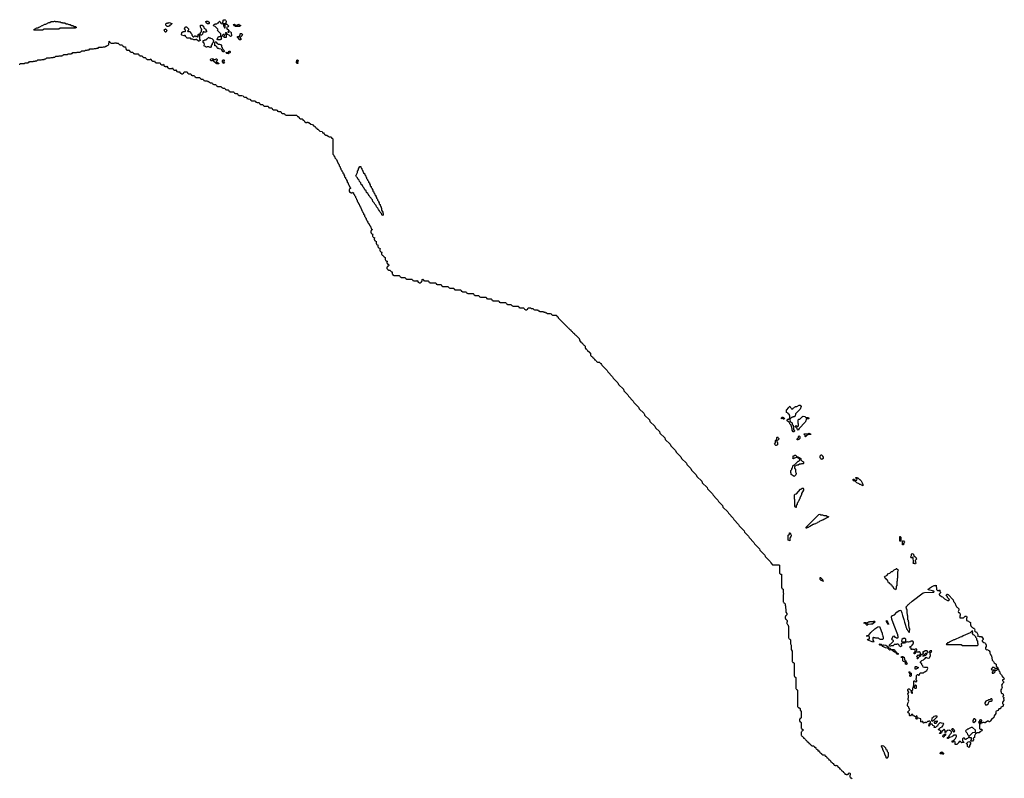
# Model space of a CAD drawing. Extents: x 2708302 to 2968450, y 494490 to 722710.
# Tile 185 of 256: x 2853035 to 2874900, y 655249 to 672090. Entities that reach past the tile are written whole.
import ezdxf

# ---------------------------------------------------------------- set-up
doc = ezdxf.new("R2010")
doc.units = 0

msp = doc.modelspace()

# ---------------------------------------------------------------- linework, layer by layer
at = {"layer": '0CON20XD'}
for points in [[(2853545, 671860), (2853355, 671860), (2853350, 671865), (2853355, 671880), (2853365, 671880), (2853413, 671907), (2853435, 671910), (2853463, 671927), (2853485, 671930), (2853535, 671960), (2853545, 671960), (2853595, 671988), (2853612, 671988), (2853685, 672028), (2853705, 672030), (2853735, 672050), (2853795, 672050), (2853805, 672060), (2853815, 672060), (2853825, 672050), (2853885, 672050), (2853895, 672040), (2853935, 672040), (2853945, 672030), (2853975, 672030), (2853985, 672020), (2854035, 672020), (2854065, 672000), (2854095, 672000), (2854125, 671980), (2854155, 671980), (2854185, 671960), (2854215, 671960), (2854245, 671940), (2854275, 671940), (2854290, 671925), (2854288, 671912), (2854275, 671910), (2854265, 671900), (2853935, 671900), (2853905, 671880), (2853575, 671880), (2853545, 671860)], [(2856335, 671940), (2856312, 671942), (2856282, 671972), (2856280, 671995), (2856295, 672010), (2856315, 672010), (2856325, 672020), (2856345, 672020), (2856355, 672030), (2856410, 672005), (2856410, 671995), (2856385, 671970), (2856372, 671968), (2856355, 671950), (2856345, 671950), (2856335, 671940)], [(2857015, 671610), (2857005, 671610), (2856965, 671650), (2856945, 671650), (2856935, 671640), (2856905, 671640), (2856875, 671660), (2856845, 671660), (2856825, 671680), (2856755, 671680), (2856732, 671702), (2856728, 671718), (2856708, 671738), (2856695, 671740), (2856685, 671730), (2856635, 671750), (2856630, 671755), (2856632, 671808), (2856665, 671830), (2856695, 671830), (2856705, 671820), (2856720, 671835), (2856720, 671855), (2856690, 671885), (2856692, 671898), (2856722, 671928), (2856738, 671928), (2856780, 671885), (2856780, 671855), (2856762, 671838), (2856762, 671832), (2856775, 671820), (2856785, 671830), (2856818, 671828), (2856832, 671792), (2856858, 671768), (2856860, 671745), (2856870, 671735), (2856872, 671722), (2856885, 671710), (2856905, 671710), (2856925, 671730), (2856935, 671730), (2856945, 671720), (2856955, 671720), (2856965, 671730), (2856982, 671712), (2856995, 671710), (2857000, 671715), (2857000, 671765), (2857005, 671770), (2857018, 671768), (2857020, 671745), (2857030, 671735), (2857030, 671655), (2857040, 671645), (2857040, 671625), (2857015, 671610)], [(2857075, 671750), (2857055, 671750), (2857040, 671765), (2857040, 671785), (2857060, 671805), (2857060, 671815), (2857070, 671825), (2857070, 671855), (2857080, 671865), (2857080, 671875), (2857062, 671892), (2857050, 671925), (2857050, 671965), (2857055, 671970), (2857085, 671970), (2857118, 671948), (2857122, 671912), (2857142, 671892), (2857155, 671890), (2857168, 671878), (2857170, 671855), (2857190, 671825), (2857165, 671810), (2857135, 671810), (2857125, 671820), (2857112, 671818), (2857100, 671805), (2857098, 671772), (2857075, 671750)], [(2857235, 672000), (2857205, 672000), (2857198, 672008), (2857182, 672012), (2857180, 672025), (2857170, 672035), (2857172, 672048), (2857185, 672060), (2857215, 672060), (2857240, 672035), (2857240, 672005), (2857235, 672000)], [(2857485, 671640), (2857435, 671640), (2857422, 671652), (2857420, 671665), (2857438, 671682), (2857440, 671705), (2857452, 671718), (2857485, 671720), (2857498, 671732), (2857500, 671775), (2857432, 671842), (2857430, 671855), (2857440, 671865), (2857438, 671878), (2857378, 671938), (2857345, 671950), (2857340, 671965), (2857362, 671988), (2857375, 671990), (2857385, 672000), (2857415, 672000), (2857432, 672018), (2857448, 672022), (2857460, 672035), (2857462, 672048), (2857475, 672060), (2857490, 672045), (2857492, 672022), (2857512, 672002), (2857545, 672000), (2857550, 672015), (2857540, 672025), (2857540, 672035), (2857550, 672045), (2857552, 672078), (2857565, 672090), (2857595, 672090), (2857608, 672078), (2857610, 672065), (2857620, 672055), (2857620, 672035), (2857610, 672025), (2857612, 672002), (2857622, 671992), (2857635, 671990), (2857670, 671955), (2857668, 671932), (2857630, 671915), (2857632, 671892), (2857680, 671855), (2857680, 671845), (2857662, 671828), (2857660, 671815), (2857665, 671810), (2857678, 671812), (2857685, 671830), (2857718, 671818), (2857730, 671805), (2857730, 671775), (2857740, 671765), (2857740, 671735), (2857728, 671722), (2857715, 671720), (2857688, 671748), (2857652, 671762), (2857628, 671798), (2857605, 671800), (2857600, 671775), (2857620, 671745), (2857618, 671692), (2857572, 671692), (2857570, 671725), (2857580, 671735), (2857580, 671745), (2857568, 671758), (2857555, 671760), (2857532, 671738), (2857530, 671725), (2857510, 671705), (2857510, 671685), (2857520, 671675), (2857510, 671665), (2857508, 671652), (2857495, 671650), (2857485, 671640)], [(2857595, 671910), (2857600, 671915), (2857600, 671995), (2857595, 672000), (2857565, 672000), (2857560, 671995), (2857560, 671955), (2857570, 671945), (2857582, 671912), (2857595, 671910)], [(2857915, 671940), (2857825, 671940), (2857818, 671948), (2857802, 671952), (2857780, 671985), (2857805, 671990), (2857825, 671970), (2857865, 671970), (2857895, 671990), (2857912, 671972), (2857940, 671965), (2857938, 671952), (2857925, 671950), (2857915, 671940)], [(2856275, 671810), (2856262, 671812), (2856250, 671845), (2856240, 671855), (2856240, 671865), (2856275, 671890), (2856300, 671855), (2856288, 671822), (2856275, 671810)], [(2857275, 671470), (2857265, 671470), (2857235, 671490), (2857195, 671490), (2857185, 671480), (2857175, 671480), (2857158, 671498), (2857132, 671502), (2857130, 671515), (2857140, 671545), (2857130, 671555), (2857128, 671568), (2857110, 671585), (2857110, 671625), (2857115, 671630), (2857135, 671630), (2857145, 671640), (2857165, 671640), (2857172, 671648), (2857188, 671652), (2857192, 671668), (2857208, 671672), (2857235, 671700), (2857245, 671690), (2857265, 671690), (2857272, 671682), (2857305, 671670), (2857330, 671645), (2857330, 671635), (2857340, 671625), (2857340, 671605), (2857330, 671595), (2857330, 671585), (2857310, 671565), (2857310, 671545), (2857290, 671515), (2857290, 671495), (2857275, 671470)], [(2857945, 671640), (2857912, 671642), (2857908, 671658), (2857872, 671692), (2857870, 671715), (2857885, 671720), (2857895, 671710), (2857908, 671712), (2857930, 671745), (2857930, 671775), (2857935, 671780), (2857965, 671780), (2857980, 671755), (2857970, 671745), (2857970, 671735), (2857930, 671695), (2857932, 671672), (2857950, 671665), (2857945, 671640)], [(2853025, 671100), (2853038, 671102), (2853055, 671120), (2853135, 671120), (2853155, 671130), (2853215, 671130), (2853225, 671140), (2853238, 671142), (2853255, 671160), (2853335, 671160), (2853343, 671167), (2853375, 671170), (2853385, 671180), (2853415, 671180), (2853435, 671200), (2853515, 671200), (2853535, 671210), (2853575, 671210), (2853585, 671220), (2853615, 671220), (2853635, 671240), (2853715, 671240), (2853735, 671250), (2853775, 671250), (2853785, 671260), (2853815, 671260), (2853835, 671280), (2853895, 671280), (2853915, 671290), (2853975, 671290), (2853985, 671300), (2853998, 671302), (2854015, 671320), (2854095, 671320), (2854115, 671330), (2854175, 671330), (2854185, 671340), (2854198, 671342), (2854215, 671360), (2854295, 671360), (2854315, 671370), (2854375, 671370), (2854385, 671380), (2854398, 671382), (2854415, 671400), (2854475, 671400), (2854495, 671410), (2854535, 671410), (2854545, 671420), (2854575, 671420), (2854595, 671440), (2854675, 671440), (2854695, 671450), (2854735, 671450), (2854745, 671460), (2854775, 671460), (2854795, 671480), (2854875, 671480), (2854895, 671490), (2854935, 671490), (2854945, 671500), (2854958, 671502), (2854975, 671520), (2854998, 671522), (2855018, 671542), (2855020, 671605), (2855025, 671610), (2855040, 671595), (2855042, 671582), (2855055, 671580), (2855065, 671570), (2855135, 671570), (2855145, 671580), (2855175, 671580), (2855185, 671570), (2855225, 671570), (2855240, 671555), (2855242, 671542), (2855255, 671540), (2855265, 671530), (2855305, 671530), (2855320, 671515), (2855322, 671502), (2855335, 671500), (2855345, 671490), (2855388, 671488), (2855390, 671445), (2855400, 671435), (2855402, 671422), (2855415, 671420), (2855425, 671410), (2855455, 671410), (2855465, 671420), (2855482, 671382), (2855495, 671380), (2855505, 671370), (2855545, 671370), (2855558, 671358), (2855562, 671342), (2855575, 671340), (2855585, 671330), (2855665, 671330), (2855680, 671315), (2855682, 671302), (2855695, 671300), (2855705, 671290), (2855745, 671290), (2855760, 671275), (2855762, 671262), (2855775, 671260), (2855785, 671250), (2855825, 671250), (2855838, 671238), (2855842, 671222), (2855855, 671220), (2855865, 671210), (2855935, 671210), (2855945, 671220), (2855962, 671182), (2855975, 671180), (2855985, 671170), (2856015, 671170), (2856025, 671180), (2856042, 671142), (2856055, 671140), (2856065, 671130), (2856135, 671130), (2856145, 671140), (2856165, 671100)], [(2857575, 671380), (2857555, 671380), (2857522, 671412), (2857520, 671425), (2857508, 671438), (2857465, 671440), (2857455, 671450), (2857432, 671452), (2857420, 671465), (2857418, 671478), (2857388, 671508), (2857372, 671512), (2857370, 671585), (2857382, 671598), (2857388, 671598), (2857422, 671562), (2857435, 671560), (2857445, 671550), (2857475, 671550), (2857485, 671540), (2857505, 671540), (2857518, 671528), (2857520, 671485), (2857530, 671475), (2857542, 671442), (2857570, 671415), (2857570, 671405), (2857580, 671395), (2857575, 671380)], [(2857665, 671330), (2857632, 671342), (2857620, 671355), (2857620, 671365), (2857635, 671370), (2857645, 671360), (2857680, 671360), (2857682, 671388), (2857705, 671390), (2857710, 671385), (2857708, 671362), (2857695, 671350), (2857680, 671360), (2857680, 671345), (2857665, 671330)], [(2856165, 671100), (2856175, 671100), (2856185, 671090), (2856215, 671090), (2856225, 671100), (2856242, 671062), (2856255, 671060), (2856265, 671050), (2856295, 671050), (2856305, 671060), (2856322, 671022), (2856335, 671020), (2856345, 671010), (2856415, 671010), (2856425, 671020), (2856442, 670982), (2856455, 670980), (2856465, 670970), (2856495, 670970), (2856505, 670980), (2856522, 670942), (2856535, 670940), (2856545, 670930), (2856575, 670930), (2856585, 670940), (2856602, 670902), (2856615, 670900), (2856625, 670890), (2856655, 670890), (2856662, 670898), (2856678, 670902), (2856680, 670915), (2856695, 670930), (2856745, 670930), (2856760, 670915), (2856762, 670902), (2856775, 670900), (2856785, 670890), (2856825, 670890), (2856840, 670875), (2856842, 670862), (2856855, 670860), (2856865, 670850), (2856905, 670850), (2856920, 670835), (2856922, 670822), (2856935, 670820), (2856945, 670810), (2857025, 670810), (2857040, 670795), (2857042, 670782), (2857055, 670780), (2857065, 670770), (2857105, 670770), (2857120, 670755), (2857122, 670742), (2857135, 670740), (2857145, 670730), (2857205, 670730), (2857215, 670720), (2857235, 670720), (2857242, 670702), (2857255, 670700), (2857265, 670690), (2857305, 670690), (2857320, 670675), (2857322, 670662), (2857335, 670660), (2857345, 670650), (2857385, 670650), (2857400, 670635), (2857402, 670622), (2857415, 670620), (2857425, 670610), (2857505, 670610), (2857520, 670595), (2857522, 670582), (2857535, 670580), (2857545, 670570), (2857585, 670570), (2857600, 670555), (2857602, 670542), (2857615, 670540), (2857625, 670530), (2857665, 670530), (2857680, 670515), (2857682, 670502), (2857695, 670500), (2857705, 670490), (2857785, 670490), (2857800, 670475), (2857802, 670462), (2857815, 670460), (2857825, 670450), (2857865, 670450), (2857880, 670435), (2857882, 670422), (2857895, 670420), (2857905, 670410), (2857965, 670410), (2857995, 670400), (2858002, 670382), (2858015, 670380), (2858025, 670370), (2858065, 670370), (2858080, 670355), (2858082, 670342), (2858095, 670340), (2858105, 670330), (2858148, 670328), (2858160, 670315), (2858162, 670302), (2858175, 670300), (2858185, 670290), (2858252, 670288), (2858275, 670280), (2858282, 670262), (2858295, 670260), (2858305, 670250), (2858345, 670250), (2858360, 670235), (2858362, 670222), (2858375, 670220), (2858385, 670210), (2858425, 670210), (2858440, 670195), (2858442, 670182), (2858455, 670180), (2858465, 670170), (2858545, 670170), (2858560, 670155), (2858562, 670142), (2858575, 670140), (2858585, 670130), (2858625, 670130), (2858640, 670115), (2858642, 670102), (2858655, 670100), (2858665, 670090), (2858732, 670088), (2858755, 670080), (2858762, 670062), (2858775, 670060), (2858785, 670050), (2858825, 670050), (2858840, 670035), (2858842, 670022), (2858855, 670020), (2858865, 670010), (2858905, 670010), (2858918, 669998), (2858922, 669982), (2858935, 669980), (2858945, 669970), (2859185, 669970), (2859200, 669955), (2859202, 669942), (2859218, 669938), (2859240, 669915), (2859242, 669902), (2859255, 669900), (2859265, 669890), (2859308, 669888), (2859320, 669875), (2859322, 669862), (2859338, 669858), (2859360, 669835), (2859362, 669822), (2859375, 669820), (2859385, 669810), (2859415, 669810), (2859425, 669820), (2859435, 669810), (2859455, 669810), (2859502, 669772), (2859535, 669760), (2859562, 669732), (2859588, 669728), (2859590, 669715), (2859602, 669702), (2859612, 669692), (2859628, 669688), (2859632, 669672), (2859642, 669662), (2859658, 669658), (2859702, 669612), (2859750, 669605), (2859760, 669595), (2859762, 669582), (2859778, 669578), (2859798, 669558), (2859802, 669542), (2859815, 669540), (2859825, 669530), (2859855, 669530), (2859882, 669502), (2859895, 669500), (2859905, 669490), (2859947, 669487), (2859960, 669475), (2859962, 669462), (2859975, 669460), (2859988, 669448), (2859990, 669105), (2860010, 669085), (2860010, 669065), (2860030, 669045), (2860032, 669022), (2860068, 668988), (2860100, 668915), (2860110, 668905), (2860110, 668895), (2860120, 668885), (2860120, 668875), (2860130, 668865), (2860130, 668845), (2860150, 668825), (2860150, 668805), (2860170, 668785), (2860170, 668765), (2860190, 668745), (2860190, 668725), (2860210, 668705), (2860210, 668685), (2860230, 668665), (2860230, 668645), (2860250, 668625), (2860250, 668605), (2860270, 668585), (2860270, 668565), (2860290, 668545), (2860290, 668525), (2860310, 668505), (2860310, 668485), (2860330, 668465), (2860330, 668445), (2860340, 668435), (2860372, 668362), (2860380, 668355), (2860380, 668345), (2860362, 668338), (2860360, 668325), (2860350, 668315), (2860350, 668285), (2860360, 668275), (2860362, 668262), (2860375, 668260), (2860385, 668250), (2860415, 668250), (2860425, 668260), (2860450, 668245), (2860450, 668225), (2860470, 668205), (2860470, 668185), (2860490, 668165), (2860490, 668145), (2860510, 668125), (2860512, 668102), (2860530, 668085), (2860530, 668065), (2860540, 668055), (2860540, 668045), (2860550, 668035), (2860550, 668025), (2860560, 668015), (2860560, 668005), (2860570, 667995), (2860570, 667985), (2860580, 667975), (2860580, 667965), (2860590, 667955), (2860590, 667945), (2860600, 667935), (2860600, 667925), (2860610, 667915), (2860642, 667842), (2860650, 667835), (2860652, 667812), (2860670, 667795), (2860672, 667772), (2860690, 667755), (2860692, 667732), (2860710, 667715), (2860712, 667692), (2860730, 667675), (2860730, 667655), (2860747, 667637), (2860750, 667615), (2860767, 667597), (2860772, 667572), (2860790, 667565), (2860802, 667532), (2860820, 667515), (2860820, 667505), (2860830, 667495), (2860830, 667475), (2860840, 667465), (2860842, 667452), (2860860, 667435), (2860860, 667425), (2860842, 667418), (2860840, 667405), (2860830, 667395), (2860830, 667365), (2860840, 667355), (2860842, 667342), (2860878, 667328), (2860870, 667315), (2860870, 667285), (2860880, 667275), (2860882, 667262), (2860918, 667248), (2860910, 667235), (2860910, 667205), (2860920, 667195), (2860922, 667182), (2860958, 667168), (2860950, 667155), (2860950, 667125), (2860960, 667115), (2860962, 667102), (2860998, 667088), (2860990, 667075), (2860990, 667045), (2861000, 667035), (2861002, 667022), (2861038, 667008), (2861030, 666995), (2861030, 666965), (2861040, 666955), (2861042, 666942), (2861078, 666928), (2861075, 666920)], [(2857455, 671110), (2857415, 671110), (2857408, 671118), (2857395, 671120), (2857342, 671172), (2857340, 671185), (2857328, 671198), (2857322, 671198), (2857305, 671180), (2857285, 671180), (2857270, 671195), (2857272, 671208), (2857282, 671218), (2857315, 671230), (2857335, 671210), (2857385, 671210), (2857395, 671220), (2857408, 671218), (2857420, 671205), (2857420, 671195), (2857400, 671165), (2857432, 671132), (2857445, 671130), (2857458, 671118), (2857455, 671110)], [(2857575, 671120), (2857562, 671122), (2857540, 671155), (2857540, 671185), (2857555, 671200), (2857568, 671198), (2857580, 671185), (2857570, 671175), (2857570, 671145), (2857580, 671135), (2857575, 671120)], [(2859215, 671120), (2859195, 671120), (2859180, 671135), (2859180, 671165), (2859190, 671175), (2859192, 671188), (2859205, 671200), (2859220, 671185), (2859220, 671175), (2859200, 671145), (2859218, 671128), (2859215, 671120)], [(2861095, 667740), (2861080, 667755), (2861068, 667788), (2861040, 667815), (2861028, 667848), (2861000, 667875), (2860988, 667908), (2860960, 667935), (2860948, 667968), (2860920, 667995), (2860908, 668028), (2860880, 668055), (2860868, 668088), (2860810, 668155), (2860798, 668188), (2860770, 668215), (2860768, 668228), (2860740, 668255), (2860728, 668288), (2860700, 668315), (2860688, 668348), (2860660, 668375), (2860648, 668408), (2860620, 668435), (2860608, 668468), (2860580, 668495), (2860570, 668525), (2860552, 668542), (2860538, 668578), (2860512, 668602), (2860510, 668615), (2860500, 668625), (2860540, 668695), (2860540, 668725), (2860560, 668755), (2860560, 668785), (2860568, 668792), (2860585, 668830), (2860608, 668828), (2860610, 668815), (2860620, 668805), (2860620, 668795), (2860630, 668785), (2860630, 668775), (2860640, 668765), (2860672, 668692), (2860698, 668668), (2860700, 668645), (2860720, 668625), (2860720, 668605), (2860740, 668585), (2860740, 668565), (2860760, 668545), (2860760, 668525), (2860780, 668505), (2860780, 668485), (2860800, 668465), (2860800, 668445), (2860820, 668425), (2860820, 668405), (2860840, 668385), (2860840, 668365), (2860860, 668345), (2860860, 668325), (2860880, 668305), (2860880, 668285), (2860900, 668265), (2860900, 668245), (2860920, 668225), (2860920, 668205), (2860940, 668185), (2860940, 668165), (2860960, 668145), (2860960, 668125), (2860980, 668105), (2860980, 668085), (2861000, 668065), (2861000, 668045), (2861020, 668025), (2861020, 668005), (2861040, 667985), (2861040, 667965), (2861050, 667955), (2861050, 667945), (2861060, 667935), (2861060, 667915), (2861070, 667905), (2861070, 667865), (2861100, 667815), (2861100, 667795), (2861108, 667785), (2861107, 667763), (2861095, 667740)], [(2861075, 666920), (2861070, 666915), (2861070, 666885), (2861080, 666875), (2861082, 666862), (2861095, 666860), (2861120, 666835), (2861122, 666822), (2861135, 666820), (2861148, 666808), (2861150, 666765), (2861160, 666755), (2861162, 666742), (2861200, 666725), (2861190, 666715), (2861190, 666685), (2861200, 666675), (2861200, 666665), (2861215, 666660), (2861230, 666645), (2861230, 666635), (2861215, 666620), (2861202, 666618), (2861200, 666605), (2861190, 666595), (2861190, 666565), (2861200, 666555), (2861202, 666542), (2861215, 666540), (2861225, 666530), (2861255, 666530), (2861292, 666492), (2861305, 666490), (2861310, 666485), (2861310, 666445), (2861320, 666435), (2861322, 666422), (2861335, 666420), (2861345, 666410), (2861465, 666410), (2861480, 666395), (2861482, 666382), (2861495, 666380), (2861505, 666370), (2861585, 666370), (2861600, 666355), (2861602, 666342), (2861615, 666340), (2861625, 666330), (2861745, 666330), (2861760, 666315), (2861762, 666302), (2861775, 666300), (2861785, 666290), (2861855, 666290), (2861865, 666300), (2861882, 666262), (2861895, 666260), (2861905, 666250), (2861935, 666250), (2861942, 666258), (2861958, 666262), (2861960, 666275), (2861970, 666285), (2861970, 666325), (2861985, 666330), (2862000, 666315), (2862002, 666302), (2862015, 666300), (2862025, 666290), (2862105, 666290), (2862120, 666275), (2862122, 666262), (2862135, 666260), (2862145, 666250), (2862265, 666250), (2862280, 666235), (2862282, 666222), (2862295, 666220), (2862305, 666210), (2862385, 666210), (2862400, 666195), (2862402, 666182), (2862415, 666180), (2862425, 666170), (2862545, 666170), (2862560, 666155), (2862562, 666142), (2862575, 666140), (2862585, 666130), (2862665, 666130), (2862680, 666115), (2862682, 666102), (2862695, 666100), (2862705, 666090), (2862825, 666090), (2862840, 666075), (2862842, 666062), (2862855, 666060), (2862865, 666050), (2862945, 666050), (2862960, 666035), (2862962, 666022), (2862975, 666020), (2862985, 666010), (2863105, 666010), (2863120, 665995), (2863122, 665982), (2863135, 665980), (2863145, 665970), (2863225, 665970), (2863240, 665955), (2863242, 665942), (2863255, 665940), (2863265, 665930), (2863385, 665930), (2863400, 665915), (2863402, 665902), (2863415, 665900), (2863425, 665890), (2863505, 665890), (2863520, 665875), (2863522, 665862), (2863535, 665860), (2863545, 665850), (2863665, 665850), (2863680, 665835), (2863682, 665822), (2863695, 665820), (2863705, 665810), (2863825, 665810), (2863840, 665795), (2863842, 665782), (2863855, 665780), (2863865, 665770), (2863945, 665770), (2863960, 665755), (2863962, 665742), (2863975, 665740), (2863985, 665730), (2864105, 665730), (2864120, 665715), (2864122, 665702), (2864138, 665698), (2864145, 665690), (2864225, 665690), (2864238, 665678), (2864242, 665662), (2864258, 665658), (2864265, 665650), (2864295, 665650), (2864302, 665658), (2864318, 665662), (2864320, 665675), (2864335, 665690), (2864385, 665690), (2864395, 665680), (2864437, 665677), (2864442, 665662), (2864455, 665660), (2864465, 665650), (2864525, 665650), (2864535, 665640), (2864555, 665640), (2864562, 665622), (2864578, 665618), (2864585, 665610), (2864665, 665610), (2864675, 665600), (2864715, 665600), (2864722, 665582), (2864735, 665580), (2864745, 665570), (2864815, 665568), (2864835, 665560), (2864842, 665542), (2864858, 665538), (2864865, 665530), (2864945, 665530), (2864960, 665515), (2864962, 665502), (2864975, 665500), (2864990, 665485), (2864992, 665472), (2865112, 665352), (2865212, 665252), (2865225, 665250), (2865232, 665232), (2865252, 665212), (2865265, 665210), (2865272, 665192), (2865292, 665172), (2865305, 665170), (2865312, 665152), (2865332, 665132), (2865345, 665130), (2865352, 665112), (2865372, 665092), (2865385, 665090), (2865460, 665015), (2865462, 665002), (2865470, 664995), (2865470, 664965), (2865478, 664958), (2865482, 664942), (2865495, 664940), (2865508, 664928), (2865520, 664915), (2865522, 664902), (2865535, 664900), (2865558, 664878), (2865562, 664862), (2865575, 664860), (2865590, 664845), (2865590, 664805), (2865598, 664798), (2865602, 664782), (2865615, 664780), (2865628, 664768), (2865640, 664755), (2865642, 664742), (2865655, 664740), (2865678, 664718), (2865682, 664702), (2865695, 664700), (2865710, 664685), (2865710, 664645), (2865718, 664638), (2865722, 664622), (2865735, 664620), (2865748, 664608), (2865760, 664595), (2865762, 664582), (2865775, 664580), (2865788, 664568), (2865800, 664555), (2865802, 664542), (2865815, 664540), (2865840, 664515), (2865842, 664502), (2865858, 664498), (2865865, 664490), (2865908, 664488), (2865918, 664478), (2865922, 664462), (2865938, 664458), (2865958, 664438), (2865962, 664422), (2866080, 664305), (2866092, 664272), (2866200, 664165), (2866212, 664132), (2866320, 664025), (2866332, 663992), (2866440, 663885), (2866452, 663852), (2866540, 663765), (2866552, 663732), (2866660, 663625), (2866672, 663592), (2866780, 663485), (2866792, 663452), (2866892, 663352), (2866908, 663328), (2866912, 663312), (2867020, 663205), (2867032, 663172), (2867140, 663065), (2867152, 663032), (2867240, 662945), (2867252, 662912), (2867360, 662805), (2867372, 662772), (2867480, 662665), (2867492, 662632), (2867600, 662525), (2867612, 662492), (2867720, 662385), (2867732, 662352), (2867840, 662245), (2867852, 662212), (2867940, 662125), (2867952, 662092), (2868060, 661985), (2868072, 661952), (2868180, 661845), (2868192, 661812), (2868300, 661705), (2868312, 661672), (2868420, 661565), (2868432, 661532), (2868510, 661455), (2868540, 661425), (2868552, 661392), (2868640, 661305), (2868652, 661272), (2868760, 661165), (2868772, 661132), (2868880, 661025), (2868892, 660992), (2869000, 660885), (2869012, 660852), (2869120, 660745), (2869132, 660712), (2869220, 660625), (2869232, 660592), (2869340, 660485), (2869352, 660452), (2869460, 660345), (2869472, 660312), (2869580, 660205), (2869592, 660172), (2869700, 660065), (2869712, 660032), (2869755, 659990), (2869895, 659990), (2869908, 659978), (2869910, 659805), (2869932, 659782), (2869948, 659778), (2869960, 659765), (2869950, 659755), (2869950, 659485), (2869958, 659478), (2869962, 659462), (2869978, 659458), (2869990, 659445), (2869990, 659365), (2870000, 659355), (2870000, 659335), (2869990, 659325), (2869990, 659165), (2869998, 659158), (2870002, 659142), (2870018, 659138), (2870030, 659125), (2870030, 659085), (2870040, 659075), (2870040, 659025), (2870050, 659015), (2870050, 658935), (2870070, 658905), (2870070, 658875), (2870058, 658862), (2870042, 658858), (2870038, 658842), (2870030, 658835), (2870030, 658805), (2870038, 658798), (2870042, 658782), (2870058, 658778), (2870080, 658755), (2870080, 658725), (2870070, 658715), (2870070, 658685), (2870078, 658678), (2870082, 658662), (2870098, 658648), (2870100, 658635)], [(2870225, 662940), (2870212, 662942), (2870190, 662975), (2870190, 663015), (2870180, 663025), (2870180, 663055), (2870170, 663065), (2870168, 663088), (2870135, 663120), (2870128, 663148), (2870080, 663185), (2870080, 663205), (2870095, 663220), (2870108, 663222), (2870138, 663242), (2870140, 663295), (2870130, 663305), (2870128, 663318), (2870102, 663342), (2870098, 663358), (2870062, 663372), (2870060, 663425), (2870118, 663482), (2870122, 663498), (2870135, 663510), (2870148, 663498), (2870152, 663482), (2870168, 663468), (2870172, 663452), (2870205, 663450), (2870212, 663468), (2870228, 663472), (2870242, 663488), (2870258, 663492), (2870265, 663500), (2870295, 663500), (2870345, 663530), (2870365, 663530), (2870390, 663505), (2870370, 663445), (2870262, 663338), (2870258, 663292), (2870235, 663270), (2870205, 663270), (2870195, 663260), (2870172, 663258), (2870152, 663238), (2870148, 663222), (2870140, 663215), (2870142, 663172), (2870152, 663162), (2870168, 663158), (2870188, 663138), (2870190, 663105), (2870208, 663088), (2870212, 663072), (2870220, 663065), (2870220, 662995), (2870240, 662965), (2870238, 662952), (2870225, 662940)], [(2870015, 663220), (2869995, 663220), (2869975, 663240), (2869952, 663232), (2869950, 663255), (2869975, 663270), (2869982, 663262), (2869995, 663260), (2870020, 663235), (2870015, 663220)], [(2870325, 662980), (2870310, 662985), (2870298, 663018), (2870260, 663055), (2870262, 663068), (2870275, 663080), (2870305, 663060), (2870318, 663062), (2870330, 663075), (2870330, 663115), (2870320, 663125), (2870322, 663208), (2870335, 663220), (2870358, 663222), (2870415, 663280), (2870428, 663282), (2870435, 663290), (2870468, 663278), (2870495, 663260), (2870535, 663260), (2870542, 663252), (2870558, 663248), (2870560, 663235), (2870555, 663230), (2870525, 663230), (2870515, 663240), (2870502, 663228), (2870500, 663205), (2870490, 663195), (2870490, 663175), (2870482, 663168), (2870478, 663152), (2870342, 663018), (2870325, 662980)], [(2869835, 662640), (2869825, 662640), (2869800, 662665), (2869820, 662695), (2869820, 662745), (2869838, 662762), (2869842, 662778), (2869850, 662785), (2869850, 662815), (2869865, 662830), (2869872, 662812), (2869890, 662795), (2869890, 662775), (2869868, 662752), (2869850, 662745), (2869850, 662715), (2869860, 662705), (2869860, 662655), (2869835, 662640)], [(2870315, 662760), (2870302, 662762), (2870300, 662785), (2870328, 662812), (2870330, 662835), (2870345, 662850), (2870360, 662835), (2870360, 662795), (2870338, 662772), (2870322, 662768), (2870315, 662760)], [(2870485, 662830), (2870480, 662835), (2870480, 662865), (2870468, 662878), (2870452, 662882), (2870452, 662898), (2870555, 662900), (2870565, 662910), (2870575, 662900), (2870598, 662898), (2870600, 662885), (2870595, 662880), (2870545, 662880), (2870518, 662862), (2870502, 662858), (2870498, 662842), (2870485, 662830)], [(2870235, 661950), (2870170, 661995), (2870170, 662015), (2870160, 662035), (2870160, 662085), (2870178, 662102), (2870182, 662128), (2870200, 662145), (2870202, 662188), (2870232, 662208), (2870248, 662212), (2870322, 662288), (2870338, 662292), (2870360, 662315), (2870358, 662328), (2870305, 662370), (2870275, 662370), (2870265, 662360), (2870242, 662358), (2870215, 662340), (2870202, 662352), (2870210, 662365), (2870212, 662408), (2870235, 662410), (2870245, 662420), (2870265, 662420), (2870292, 662392), (2870308, 662388), (2870312, 662382), (2870328, 662378), (2870332, 662372), (2870348, 662368), (2870378, 662348), (2870382, 662322), (2870412, 662292), (2870440, 662275), (2870440, 662235), (2870435, 662230), (2870395, 662230), (2870385, 662220), (2870355, 662220), (2870325, 662200), (2870295, 662200), (2870242, 662168), (2870240, 662135), (2870260, 662105), (2870260, 662055), (2870280, 662025), (2870280, 662005), (2870272, 661998), (2870270, 661985), (2870235, 661950)], [(2870845, 662330), (2870832, 662332), (2870828, 662348), (2870810, 662365), (2870810, 662405), (2870835, 662430), (2870848, 662428), (2870858, 662418), (2870862, 662402), (2870880, 662375), (2870878, 662352), (2870845, 662330)], [(2871755, 661740), (2871708, 661768), (2871692, 661772), (2871678, 661788), (2871622, 661812), (2871598, 661838), (2871562, 661852), (2871542, 661872), (2871542, 661888), (2871555, 661890), (2871585, 661870), (2871625, 661870), (2871630, 661895), (2871618, 661908), (2871602, 661912), (2871600, 661925), (2871625, 661930), (2871632, 661922), (2871645, 661920), (2871682, 661882), (2871695, 661880), (2871725, 661850), (2871740, 661805), (2871758, 661775), (2871760, 661745), (2871755, 661740)], [(2870275, 661260), (2870262, 661262), (2870258, 661278), (2870250, 661285), (2870250, 661435), (2870240, 661445), (2870240, 661545), (2870255, 661560), (2870288, 661562), (2870375, 661670), (2870385, 661670), (2870413, 661687), (2870435, 661690), (2870450, 661675), (2870440, 661665), (2870440, 661645), (2870400, 661575), (2870400, 661545), (2870360, 661475), (2870360, 661455), (2870342, 661438), (2870338, 661412), (2870322, 661398), (2870318, 661372), (2870300, 661355), (2870300, 661335), (2870280, 661305), (2870280, 661265), (2870275, 661260)], [(2870505, 660800), (2870490, 660805), (2870498, 660812), (2870500, 660825), (2870782, 661108), (2870805, 661110), (2870815, 661100), (2870865, 661100), (2870895, 661080), (2870945, 661080), (2870975, 661060), (2870998, 661058), (2870988, 661042), (2870972, 661038), (2870948, 661022), (2870932, 661018), (2870925, 661010), (2870912, 661008), (2870908, 661002), (2870892, 660998), (2870868, 660982), (2870855, 660980), (2870828, 660962), (2870792, 660948), (2870788, 660942), (2870752, 660928), (2870748, 660922), (2870712, 660908), (2870708, 660902), (2870672, 660888), (2870668, 660882), (2870655, 660880), (2870585, 660840), (2870572, 660838), (2870565, 660830), (2870552, 660828), (2870545, 660820), (2870532, 660818), (2870525, 660810), (2870512, 660808), (2870505, 660800)], [(2870135, 660520), (2870100, 660535), (2870100, 660645), (2870128, 660672), (2870130, 660695), (2870145, 660700), (2870150, 660675), (2870170, 660645), (2870170, 660625), (2870152, 660608), (2870150, 660595), (2870140, 660585), (2870140, 660525), (2870135, 660520)], [(2872595, 660510), (2872580, 660515), (2872580, 660615), (2872585, 660620), (2872600, 660605), (2872600, 660515), (2872595, 660510)], [(2872655, 660430), (2872640, 660435), (2872640, 660515), (2872645, 660520), (2872665, 660520), (2872680, 660495), (2872660, 660465), (2872660, 660435), (2872655, 660430)], [(2872925, 660010), (2872912, 660012), (2872905, 660020), (2872885, 660020), (2872870, 660035), (2872880, 660045), (2872878, 660148), (2872855, 660150), (2872848, 660142), (2872835, 660140), (2872820, 660155), (2872822, 660168), (2872840, 660195), (2872840, 660225), (2872855, 660240), (2872880, 660225), (2872882, 660212), (2872890, 660205), (2872892, 660182), (2872902, 660172), (2872915, 660170), (2872940, 660145), (2872942, 660132), (2872950, 660125), (2872948, 660112), (2872920, 660085), (2872922, 660072), (2872930, 660065), (2872930, 660045), (2872940, 660035), (2872938, 660022), (2872925, 660010)], [(2872475, 659430), (2872468, 659448), (2872452, 659452), (2872428, 659508), (2872412, 659512), (2872408, 659528), (2872392, 659532), (2872388, 659548), (2872372, 659552), (2872368, 659568), (2872352, 659572), (2872348, 659588), (2872332, 659592), (2872308, 659648), (2872292, 659652), (2872288, 659668), (2872272, 659672), (2872268, 659688), (2872252, 659692), (2872240, 659725), (2872252, 659738), (2872288, 659752), (2872332, 659798), (2872358, 659802), (2872392, 659838), (2872418, 659842), (2872452, 659878), (2872468, 659882), (2872472, 659888), (2872488, 659892), (2872502, 659908), (2872515, 659910), (2872522, 659892), (2872540, 659875), (2872538, 659848), (2872530, 659835), (2872530, 659725), (2872528, 659695), (2872520, 659685), (2872520, 659625), (2872510, 659615), (2872510, 659525), (2872500, 659515), (2872500, 659465), (2872492, 659458), (2872488, 659442), (2872475, 659430)], [(2870875, 659620), (2870870, 659630), (2870855, 659630), (2870848, 659638), (2870832, 659642), (2870812, 659662), (2870812, 659708), (2870825, 659710), (2870832, 659692), (2870860, 659665), (2870862, 659652), (2870870, 659645), (2870870, 659630), (2870880, 659625), (2870875, 659620)], [(2873845, 656002), (2873812, 656002), (2873810, 656055), (2873798, 656068), (2873775, 656070), (2873755, 656050), (2873740, 656055), (2873742, 656078), (2873778, 656082), (2873782, 656098), (2873818, 656132), (2873820, 656145), (2873840, 656175), (2873840, 656195), (2873828, 656208), (2873775, 656210), (2873770, 656195), (2873752, 656188), (2873738, 656172), (2873682, 656158), (2873655, 656130), (2873642, 656135), (2873640, 656155), (2873668, 656172), (2873682, 656208), (2873698, 656222), (2873702, 656238), (2873730, 656255), (2873728, 656278), (2873698, 656308), (2873685, 656310), (2873675, 656320), (2873635, 656310), (2873602, 656278), (2873595, 656260), (2873590, 656265), (2873590, 656305), (2873582, 656312), (2873578, 656328), (2873565, 656330), (2873512, 656288), (2873510, 656275), (2873492, 656258), (2873488, 656242), (2873464, 656245), (2873465, 656258), (2873488, 656272), (2873490, 656295), (2873478, 656308), (2873435, 656322), (2873430, 656335), (2873458, 656352), (2873485, 656378), (2873518, 656392), (2873538, 656412), (2873552, 656448), (2873560, 656455), (2873548, 656468), (2873505, 656470), (2873485, 656480), (2873465, 656480), (2873422, 656438), (2873415, 656410), (2873402, 656408), (2873375, 656380), (2873345, 656380), (2873340, 656385), (2873350, 656395), (2873348, 656408), (2873312, 656422), (2873308, 656438), (2873295, 656450), (2873262, 656448), (2873242, 656428), (2873236, 656414), (2873225, 656410), (2873222, 656425), (2873230, 656435), (2873233, 656457), (2873260, 656485), (2873260, 656505), (2873248, 656518), (2873225, 656520), (2873215, 656510), (2873195, 656510), (2873165, 656480), (2873155, 656490), (2873135, 656490), (2873105, 656473), (2873092, 656485), (2873100, 656505), (2873092, 656512), (2873075, 656510), (2873065, 656493), (2873045, 656500), (2873048, 656568), (2872998, 656582), (2872975, 656590), (2872950, 656565), (2872940, 656565), (2872933, 656575), (2872940, 656595), (2872968, 656602), (2872968, 656628), (2872952, 656638), (2872935, 656610), (2872905, 656630), (2872880, 656635), (2872868, 656658), (2872855, 656670), (2872842, 656668), (2872815, 656638), (2872804, 656634), (2872794, 656645), (2872798, 656688), (2872764, 656705), (2872761, 656725), (2872798, 656762), (2872800, 656785), (2872790, 656795), (2872778, 656828), (2872756, 656846), (2872751, 656865), (2872755, 656920), (2872780, 656965), (2872764, 656995), (2872764, 657026), (2872772, 657035), (2872770, 657085), (2872754, 657115), (2872755, 657128), (2872778, 657152), (2872780, 657165), (2872757, 657195), (2872755, 657220), (2872765, 657236), (2872790, 657235), (2872818, 657208), (2872822, 657192), (2872828, 657188), (2872832, 657152), (2872845, 657140), (2872858, 657142), (2872860, 657165), (2872850, 657175), (2872850, 657195), (2872870, 657215), (2872870, 657255), (2872880, 657275), (2872880, 657305), (2872890, 657315), (2872890, 657405), (2872908, 657418), (2872912, 657402), (2872935, 657380), (2872960, 657405), (2872958, 657418), (2872940, 657435), (2872942, 657462), (2872950, 657475), (2872950, 657535), (2872975, 657550), (2872985, 657550), (2872995, 657540), (2873008, 657542), (2873020, 657555), (2873022, 657578), (2873035, 657590), (2873108, 657592), (2873125, 657610), (2873138, 657612), (2873180, 657645), (2873200, 657685), (2873195, 657710), (2873125, 657710), (2873095, 657720), (2873088, 657748), (2873070, 657765), (2873068, 657788), (2873040, 657815), (2873040, 657835), (2873070, 657865), (2873108, 657882), (2873125, 657900), (2873138, 657902), (2873162, 657938), (2873168, 657938), (2873185, 657920), (2873225, 657918), (2873240, 657925), (2873245, 657940), (2873260, 657975), (2873258, 657988), (2873250, 657995), (2873250, 658035), (2873278, 658052), (2873288, 658078), (2873253, 658077), (2873240, 658065), (2873238, 658052), (2873205, 658042), (2873188, 658078), (2873145, 658080), (2873115, 658060), (2873092, 658058), (2873090, 658045), (2873098, 658038), (2873100, 658025), (2873075, 658000), (2873062, 657998), (2873042, 657978), (2873038, 657962), (2873025, 657950), (2873012, 657948), (2872982, 657918), (2872978, 657902), (2872962, 657902), (2872970, 657915), (2872970, 657935), (2872950, 657955), (2872985, 657990), (2872995, 657980), (2873018, 657982), (2873022, 657998), (2873038, 658012), (2873040, 658025), (2873032, 658032), (2873028, 658048), (2873018, 658058), (2873005, 658060), (2872995, 658050), (2872932, 658048), (2872922, 658038), (2872918, 658022), (2872905, 658010), (2872900, 658015), (2872900, 658045), (2872918, 658062), (2872922, 658078), (2872945, 658080), (2872958, 658092), (2872958, 658108), (2872945, 658120), (2872922, 658118), (2872915, 658100), (2872905, 658100), (2872895, 658110), (2872865, 658110), (2872855, 658120), (2872848, 658112), (2872835, 658110), (2872828, 658128), (2872800, 658155), (2872815, 658178), (2872828, 658182), (2872858, 658212), (2872860, 658225), (2872880, 658245), (2872880, 658275), (2872865, 658290), (2872825, 658290), (2872815, 658280), (2872795, 658280), (2872775, 658270), (2872745, 658280), (2872735, 658270), (2872702, 658268), (2872685, 658250), (2872625, 658250), (2872610, 658235), (2872612, 658222), (2872620, 658215), (2872620, 658185), (2872595, 658170), (2872570, 658185), (2872568, 658208), (2872545, 658230), (2872515, 658230), (2872505, 658220), (2872455, 658220), (2872448, 658202), (2872435, 658190), (2872385, 658190), (2872375, 658180), (2872352, 658182), (2872350, 658215), (2872365, 658230), (2872378, 658232), (2872440, 658295), (2872438, 658308), (2872428, 658318), (2872412, 658322), (2872400, 658335), (2872432, 658408), (2872445, 658410), (2872472, 658382), (2872485, 658380), (2872495, 658370), (2872535, 658370), (2872540, 658375), (2872540, 658405), (2872533, 658413), (2872532, 658432), (2872455, 658640), (2872405, 658780), (2872394, 658835), (2872415, 658862), (2872462, 658878), (2872515, 658936), (2872565, 658974), (2872600, 658985), (2872627, 658925), (2872638, 658865), (2872668, 658775), (2872680, 658715), (2872707, 658647), (2872710, 658615), (2872730, 658585), (2872730, 658565), (2872748, 658548), (2872752, 658532), (2872768, 658528), (2872782, 658492), (2872798, 658492), (2872800, 658575), (2872790, 658585), (2872790, 658615), (2872780, 658625), (2872780, 658715), (2872770, 658725), (2872770, 658755), (2872760, 658765), (2872760, 658855), (2872750, 658865), (2872750, 658895), (2872740, 658905), (2872740, 658995), (2872730, 659005), (2872730, 659035), (2872722, 659042), (2872720, 659055), (2872758, 659092), (2872762, 659105), (2872783, 659117), (2872854, 659185), (2873095, 659364), (2873126, 659376), (2873338, 659382), (2873340, 659395), (2873335, 659400), (2873315, 659400), (2873305, 659410), (2873212, 659435), (2873215, 659452), (2873239, 659471), (2873285, 659503), (2873345, 659526), (2873372, 659528), (2873388, 659538), (2873392, 659442), (2873415, 659420), (2873445, 659420), (2873455, 659430), (2873470, 659425), (2873470, 659395), (2873480, 659385), (2873480, 659365), (2873452, 659338), (2873452, 659322), (2873468, 659318), (2873502, 659282), (2873528, 659278), (2873572, 659232), (2873588, 659228), (2873635, 659200), (2873665, 659200), (2873680, 659215), (2873678, 659228), (2873642, 659262), (2873638, 659278), (2873610, 659305), (2873622, 659338), (2873635, 659340), (2873642, 659332), (2873655, 659330), (2873765, 659210), (2873770, 659175), (2873800, 659145), (2873822, 659082), (2873840, 659055), (2873856, 659046), (2873888, 659015), (2873888, 658985), (2873878, 658955), (2873882, 658932), (2873895, 658930), (2873910, 658915), (2873918, 658895), (2873918, 658865), (2873910, 658855), (2873912, 658812), (2873995, 658810), (2874032, 658848), (2874058, 658848), (2874070, 658835), (2874070, 658815), (2874060, 658805), (2874058, 658785), (2874062, 658752), (2874108, 658738), (2874122, 658722), (2874138, 658718), (2874150, 658705), (2874152, 658692), (2874160, 658685), (2874150, 658675), (2874150, 658645), (2874158, 658638), (2874162, 658622), (2874172, 658612), (2874188, 658608), (2874212, 658582), (2874225, 658580), (2874240, 658565), (2874242, 658552), (2874250, 658545), (2874242, 658538), (2874240, 658525), (2874262, 658502), (2874285, 658500), (2874310, 658445), (2874310, 658425), (2874302, 658412), (2874315, 658400), (2874322, 658408), (2874335, 658410), (2874345, 658400), (2874395, 658398), (2874428, 658345), (2874427, 658333), (2874410, 658305), (2874412, 658292), (2874442, 658262), (2874465, 658260), (2874485, 658240)], [(2870100, 658635), (2870110, 658625), (2870110, 658365), (2870118, 658358), (2870122, 658342), (2870138, 658338), (2870150, 658325), (2870150, 658235), (2870170, 658205), (2870170, 658105), (2870190, 658075), (2870190, 657845), (2870198, 657838), (2870202, 657822), (2870218, 657818), (2870230, 657805), (2870230, 657525), (2870238, 657518), (2870242, 657502), (2870258, 657498), (2870270, 657485), (2870270, 657245), (2870278, 657238), (2870282, 657222), (2870298, 657218), (2870310, 657205), (2870310, 656845), (2870318, 656838), (2870322, 656822), (2870338, 656818), (2870368, 656798), (2870370, 656765), (2870388, 656735), (2870390, 656595), (2870375, 656580), (2870362, 656578), (2870358, 656562), (2870350, 656555), (2870350, 656525), (2870358, 656518), (2870362, 656502), (2870375, 656500), (2870390, 656485), (2870390, 656365), (2870398, 656358), (2870402, 656342), (2870415, 656340), (2870430, 656325), (2870430, 656315), (2870415, 656300), (2870402, 656298), (2870398, 656282), (2870390, 656275), (2870390, 656205), (2870398, 656198), (2870402, 656182), (2870415, 656180), (2870440, 656155), (2870442, 656142), (2870458, 656138), (2870478, 656118), (2870482, 656102), (2870498, 656098), (2870518, 656078), (2870522, 656062), (2870538, 656058), (2870558, 656038), (2870562, 656022), (2870575, 656020), (2870588, 656008), (2870600, 655995), (2870602, 655982), (2870618, 655978), (2870625, 655970), (2870668, 655968), (2870678, 655958), (2870682, 655942), (2870698, 655938), (2870718, 655918), (2870722, 655902), (2870738, 655898), (2870758, 655878), (2870762, 655862), (2870778, 655858), (2870798, 655838), (2870802, 655822), (2870818, 655818), (2870838, 655798), (2870842, 655782), (2870858, 655778), (2870865, 655770), (2870895, 655770), (2870908, 655778), (2870922, 655742), (2870938, 655738), (2870958, 655718), (2870962, 655702), (2870978, 655698), (2870998, 655678), (2871002, 655662), (2871018, 655658), (2871038, 655638), (2871042, 655622), (2871058, 655618), (2871078, 655598), (2871082, 655582), (2871098, 655578), (2871118, 655558), (2871122, 655542), (2871138, 655538), (2871145, 655530), (2871175, 655530), (2871188, 655538), (2871202, 655502), (2871218, 655498), (2871238, 655478), (2871242, 655462), (2871258, 655458), (2871278, 655438), (2871282, 655422), (2871298, 655418), (2871318, 655398), (2871322, 655382), (2871338, 655378), (2871358, 655358), (2871362, 655342), (2871378, 655338), (2871385, 655330), (2871415, 655330), (2871422, 655338), (2871438, 655342), (2871440, 655355), (2871455, 655370), (2871470, 655365), (2871480, 655355), (2871480, 655325), (2871470, 655315), (2871470, 655285), (2871478, 655278), (2871482, 655262), (2871498, 655258), (2871518, 655238)], [(2871855, 658640), (2871830, 658665), (2871828, 658678), (2871815, 658680), (2871805, 658690), (2871785, 658690), (2871780, 658695), (2871785, 658710), (2871825, 658710), (2871842, 658692), (2871855, 658690), (2871862, 658708), (2871878, 658712), (2871885, 658720), (2871905, 658720), (2871915, 658730), (2871995, 658730), (2872005, 658740), (2872015, 658740), (2872030, 658725), (2871975, 658670), (2871945, 658670), (2871935, 658680), (2871928, 658672), (2871895, 658660), (2871865, 658680), (2871855, 658640)], [(2871995, 658274), (2871965, 658276), (2871893, 658305), (2871862, 658325), (2871870, 658335), (2871899, 658341), (2871910, 658355), (2871910, 658375), (2871898, 658398), (2871885, 658410), (2871865, 658410), (2871845, 658400), (2871845, 658420), (2871890, 658430), (2871935, 658489), (2872025, 658564), (2872095, 658612), (2872126, 658616), (2872146, 658585), (2872178, 658485), (2872186, 658475), (2872188, 658448), (2872198, 658435), (2872200, 658405), (2872210, 658385), (2872210, 658345), (2872195, 658330), (2872145, 658330), (2872138, 658338), (2872122, 658342), (2872105, 658360), (2872045, 658360), (2872035, 658370), (2872005, 658370), (2871995, 658380), (2871980, 658365), (2871980, 658315), (2871997, 658297), (2872000, 658285), (2871995, 658274)], [(2872325, 658660), (2872285, 658730), (2872285, 658750), (2872295, 658746), (2872305, 658728), (2872308, 658708), (2872326, 658674), (2872325, 658660)], [(2872695, 658280), (2872710, 658295), (2872710, 658335), (2872688, 658358), (2872675, 658350), (2872655, 658350), (2872622, 658328), (2872620, 658295), (2872632, 658282), (2872695, 658280)], [(2874305, 658200), (2874320, 658215), (2874320, 658235), (2874310, 658245), (2874310, 658295), (2874290, 658325), (2874290, 658355), (2874270, 658375), (2874268, 658388), (2874228, 658428), (2874215, 658432), (2874190, 658465), (2874190, 658485), (2874200, 658495), (2874195, 658520), (2874182, 658518), (2874140, 658475), (2873988, 658412), (2873955, 658393), (2873918, 658382), (2873795, 658322), (2873778, 658322), (2873692, 658278), (2873685, 658270), (2873672, 658268), (2873665, 658260), (2873642, 658258), (2873628, 658242), (2873610, 658235), (2873615, 658220), (2873945, 658220), (2873975, 658200), (2874305, 658200)], [(2872545, 658000), (2872518, 658005), (2872508, 658015), (2872500, 658040), (2872465, 658048), (2872398, 658098), (2872355, 658096), (2872335, 658110), (2872318, 658138), (2872295, 658136), (2872264, 658145), (2872203, 658175), (2872184, 658194), (2872135, 658208), (2872128, 658215), (2872130, 658225), (2872145, 658232), (2872165, 658227), (2872195, 658200), (2872225, 658210), (2872268, 658208), (2872318, 658168), (2872332, 658142), (2872358, 658138), (2872375, 658120), (2872398, 658108), (2872448, 658108), (2872486, 658066), (2872500, 658040), (2872515, 658038), (2872545, 658018), (2872545, 658000)], [(2874485, 658240), (2874500, 658205), (2874500, 658175), (2874480, 658155), (2874482, 658122), (2874505, 658100), (2874535, 658110), (2874542, 658092), (2874555, 658090), (2874565, 658080), (2874578, 658055), (2874580, 658025), (2874588, 658018), (2874602, 657982), (2874618, 657965), (2874632, 657872), (2874660, 657845), (2874672, 657812), (2874718, 657785), (2874718, 657738), (2874732, 657722), (2874746, 657716), (2874755, 657700), (2874762, 657672), (2874775, 657660), (2874782, 657632), (2874798, 657615), (2874802, 657582), (2874840, 657545), (2874842, 657532), (2874850, 657525), (2874852, 657502), (2874875, 657500), (2874895, 657460), (2874895, 657450), (2874885, 657440), (2874860, 657435), (2874862, 657412), (2874872, 657402), (2874885, 657400), (2874890, 657385), (2874872, 657368), (2874870, 657355), (2874852, 657338), (2874840, 657315), (2874850, 657265), (2874840, 657235), (2874820, 657215), (2874820, 657175), (2874828, 657168), (2874830, 657145), (2874842, 657132), (2874865, 657130), (2874878, 657118), (2874880, 657085), (2874870, 657075), (2874870, 657055), (2874885, 657050), (2874900, 657035), (2874880, 657025), (2874887, 656973), (2874858, 656942), (2874858, 656908), (2874880, 656885), (2874867, 656843), (2874822, 656828), (2874818, 656792), (2874782, 656788), (2874763, 656757), (2874720, 656740), (2874710, 656725), (2874710, 656685), (2874672, 656638), (2874665, 656600), (2874612, 656558), (2874588, 656515), (2874578, 656505), (2874565, 656503), (2874545, 656520), (2874525, 656520), (2874475, 656480), (2874465, 656480), (2874455, 656490), (2874425, 656490), (2874415, 656480), (2874385, 656480), (2874368, 656452), (2874352, 656448), (2874350, 656355), (2874365, 656340), (2874398, 656338), (2874408, 656325), (2874398, 656305), (2874355, 656280), (2874345, 656260), (2874295, 656260), (2874262, 656238), (2874240, 656195), (2874240, 656155), (2874212, 656138), (2874215, 656100), (2874195, 656074), (2874175, 656070), (2874160, 656085), (2874160, 656095), (2874170, 656105), (2874170, 656145), (2874165, 656150), (2874135, 656150), (2874128, 656158), (2874115, 656160), (2874085, 656130), (2874062, 656128), (2874045, 656110), (2874035, 656110), (2874018, 656138), (2873995, 656140), (2873970, 656125), (2873970, 656075), (2873990, 656065), (2874008, 656042), (2873955, 656040), (2873928, 656068), (2873915, 656070), (2873895, 656050), (2873882, 656048), (2873880, 656035), (2873845, 656002)], [(2872725, 657774), (2872704, 657785), (2872708, 657828), (2872665, 657839), (2872646, 657855), (2872650, 657925), (2872645, 657930), (2872615, 657930), (2872610, 657935), (2872615, 657950), (2872655, 657950), (2872662, 657942), (2872678, 657938), (2872680, 657895), (2872690, 657875), (2872710, 657855), (2872712, 657842), (2872730, 657825), (2872730, 657805), (2872740, 657795), (2872738, 657782), (2872725, 657774)], [(2873092, 657962), (2873103, 657987), (2873118, 657992), (2873155, 658030), (2873180, 658035), (2873173, 657997), (2873147, 657973), (2873128, 657972), (2873115, 657963), (2873092, 657962)], [(2872945, 657670), (2872920, 657675), (2872920, 657725), (2872925, 657730), (2872955, 657730), (2872965, 657720), (2872988, 657718), (2872990, 657705), (2872975, 657690), (2872962, 657688), (2872945, 657670)], [(2874735, 657650), (2874750, 657665), (2874748, 657678), (2874738, 657688), (2874695, 657690), (2874672, 657712), (2874632, 657708), (2874630, 657695), (2874610, 657675), (2874625, 657660), (2874695, 657660), (2874705, 657650), (2874735, 657650)], [(2872815, 657510), (2872802, 657515), (2872810, 657565), (2872784, 657595), (2872785, 657610), (2872795, 657620), (2872812, 657592), (2872830, 657585), (2872830, 657525), (2872815, 657510)], [(2874655, 657580), (2874688, 657602), (2874700, 657625), (2874698, 657638), (2874675, 657640), (2874652, 657628), (2874632, 657608), (2874632, 657582), (2874655, 657580)], [(2872945, 657250), (2872950, 657255), (2872952, 657302), (2872938, 657318), (2872925, 657320), (2872912, 657308), (2872910, 657295), (2872900, 657285), (2872900, 657265), (2872915, 657250), (2872945, 657250)], [(2874515, 656880), (2874548, 656912), (2874560, 656945), (2874585, 656958), (2874615, 656960), (2874628, 656972), (2874632, 656992), (2874620, 657010), (2874598, 657012), (2874575, 656992), (2874555, 656990), (2874537, 656973), (2874505, 656970), (2874490, 656960), (2874470, 656925), (2874470, 656915), (2874482, 656882), (2874515, 656880)], [(2873295, 656520), (2873348, 656552), (2873408, 656612), (2873408, 656628), (2873365, 656630), (2873332, 656618), (2873330, 656605), (2873290, 656575), (2873280, 656535), (2873295, 656520)], [(2873385, 656470), (2873402, 656498), (2873418, 656502), (2873418, 656518), (2873405, 656520), (2873395, 656510), (2873355, 656510), (2873342, 656498), (2873340, 656485), (2873352, 656472), (2873385, 656470)], [(2874225, 656490), (2874270, 656525), (2874268, 656548), (2874245, 656570), (2874222, 656568), (2874200, 656535), (2874202, 656502), (2874212, 656492), (2874225, 656490)], [(2874355, 656470), (2874372, 656508), (2874400, 656515), (2874398, 656538), (2874382, 656542), (2874375, 656550), (2874362, 656548), (2874352, 656538), (2874348, 656512), (2874330, 656495), (2874332, 656482), (2874342, 656472), (2874355, 656470)], [(2873555, 656163), (2873542, 656165), (2873538, 656175), (2873540, 656205), (2873558, 656212), (2873585, 656240), (2873600, 656215), (2873585, 656200), (2873572, 656198), (2873555, 656163)], [(2873785, 656280), (2873800, 656295), (2873788, 656328), (2873765, 656350), (2873742, 656348), (2873730, 656335), (2873732, 656322), (2873772, 656282), (2873785, 656280)], [(2874115, 656180), (2874200, 656265), (2874255, 656270), (2874260, 656275), (2874258, 656318), (2874195, 656380), (2874165, 656380), (2874118, 656352), (2874102, 656348), (2874098, 656342), (2874082, 656338), (2874068, 656322), (2874052, 656318), (2874040, 656305), (2874052, 656272), (2874078, 656248), (2874082, 656222), (2874098, 656208), (2874102, 656192), (2874115, 656180)], [(2872295, 655690), (2872280, 655705), (2872280, 655725), (2872250, 655775), (2872250, 655795), (2872242, 655802), (2872238, 655818), (2872232, 655822), (2872228, 655838), (2872200, 655885), (2872200, 655905), (2872170, 655955), (2872172, 655968), (2872185, 655980), (2872215, 655970), (2872258, 655928), (2872272, 655892), (2872288, 655878), (2872302, 655842), (2872320, 655825), (2872320, 655735), (2872312, 655728), (2872295, 655690)], [(2874115, 655932), (2874098, 655948), (2874080, 655955), (2874080, 656005), (2874060, 656015), (2874060, 656025), (2874095, 656060), (2874115, 656068), (2874135, 656060), (2874148, 656035), (2874147, 656015), (2874130, 655975), (2874128, 655945), (2874115, 655932)], [(2873535, 655780), (2873525, 655790), (2873485, 655790), (2873470, 655805), (2873488, 655812), (2873492, 655828), (2873508, 655832), (2873515, 655840), (2873548, 655805), (2873548, 655792), (2873535, 655780)]]:
    msp.add_lwpolyline(points, dxfattribs=at)

doc.saveas('drawing.dxf')
